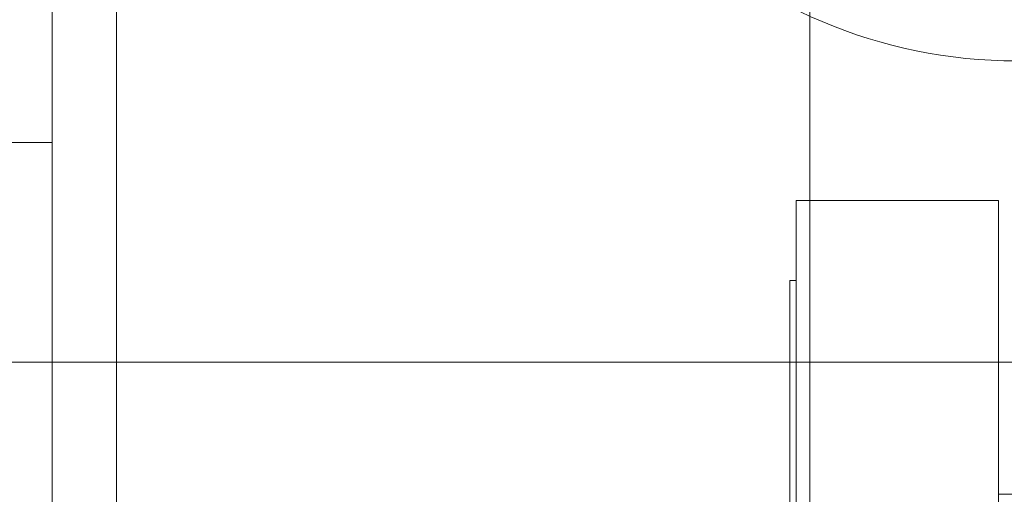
# Model space of a CAD drawing. Header units: inches. Extents: x 1 to 109, y 1 to 85.
# Tile 203 of 256: x 87.111 to 87.367, y 17.755 to 17.879. Entities that reach past the tile are written whole.
import ezdxf

# ---------------------------------------------------------------- set-up
doc = ezdxf.new("R2010")
doc.units = ezdxf.units.IN
doc.header["$MEASUREMENT"] = 0

msp = doc.modelspace()

# ---------------------------------------------------------------- linework, layer by layer
at = {"color": 7, "linetype": 'Continuous', "lineweight": 15, "ltscale": 5}
for p, q in [((87.31623, 21.51911), (87.31623, 15.47744)), ((87.31623, 17.46452), (87.31623, 19.25619)), ((87.11939, 12.97261), (87.11939, 18.93536)), ((87.13606, 18.93536), (87.13606, 12.97261)), ((87.11939, 18.51869), (87.11939, 17.78952)), ((87.13606, 17.78952), (87.13606, 18.51869)), ((87.11939, 17.84661), (87.05714, 17.84661)), ((87.11939, 17.84661), (87.05714, 17.84661)), ((87.11939, 17.66911), (87.11939, 17.84661)), ((87.11939, 17.66911), (87.11939, 17.84661)), ((87.31272, 17.83161), (87.31272, 14.83161)), ((87.36522, 17.83161), (87.31272, 17.83161)), ((87.36522, 14.83161), (87.36522, 17.83161)), ((87.31105, 17.81077), (87.31105, 17.53994)), ((87.31105, 17.81077), (87.31272, 17.81077)), ((87.31272, 17.81077), (87.31272, 17.53994)), ((87.13606, 17.78952), (87.05714, 17.78952)), ((87.05714, 17.78952), (87.11939, 17.78952)), ((87.11939, 17.78952), (87.13606, 17.78952)), ((87.11939, 17.78952), (87.11939, 13.78952)), ((87.13606, 17.78952), (87.53606, 17.78952)), ((87.39147, 17.75516), (87.36522, 17.75516)), ((87.39147, 17.75516), (87.36522, 17.75516))]:
    msp.add_line(p, q, dxfattribs=at)
at = {"color": 7, "linetype": 'Continuous', "lineweight": 15, "ltscale": 25}
msp.add_circle((87.37002, 17.99786), 0.13, dxfattribs=at)
msp.add_circle((87.37002, 17.99786), 0.13, dxfattribs=at)

doc.saveas('drawing.dxf')
